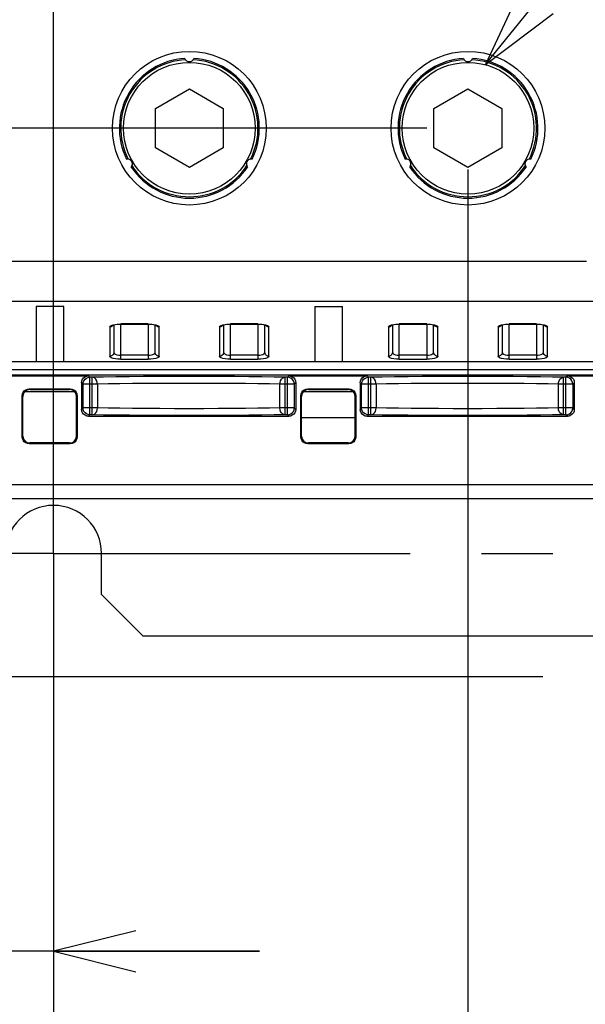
# Model space of a CAD drawing. Extents: x 28 to 410, y 32 to 287.
# Tile 61 of 78: x 282 to 296, y 147 to 171. Entities that reach past the tile are written whole.
import ezdxf

# ---------------------------------------------------------------- set-up
doc = ezdxf.new("R2010")
doc.units = 0
doc.header["$LTSCALE"] = 23.1
doc.linetypes.add('CENTER', pattern=[0.6, 0.375, -0.075, 0.075, -0.075])
doc.layers.get('0').update_dxf_attribs({"linetype": 'CONTINUOUS'})
for name, color, linetype in [('ALL_AXIS', 7, 'CONTINUOUS'), ('ALL_DIM', 7, 'CONTINUOUS'), ('ALL_FEATURES', 7, 'CONTINUOUS'), ('ALL_NOTE', 7, 'CONTINUOUS')]:
    doc.layers.add(name, color=color, linetype=linetype)
doc.dimstyles.get("Standard").update_dxf_attribs({"dimtxt": 2.5, "dimasz": 2.5, "dimexe": 1.25, "dimexo": 0.625, "dimtad": 1, "dimcen": 2.5, "dimazin": 3, "dimtfac": 1, "dimtmove": 0, "dimatfit": 3})

# ---------------------------------------------------------------- blocks, each defined once
blk = doc.blocks.new('_OPEN')
at = {"color": 0, "linetype": 'BYBLOCK'}
for p, q in [((0, 0), (-1, 0.25)), ((-1, -0.25), (0, 0)), ((-1, 0), (0, 0))]:
    blk.add_line(p, q, dxfattribs=at)
blk = doc.blocks.new('*D13')
at = {"layer": 'ALL_DIM', "color": 2, "linetype": 'CONTINUOUS'}
for p, q in [((251.154, 158.101), (251.154, 163.101)), ((251.154, 163.101), (251.154, 156.601)), ((279.802, 158.101), (250.154, 158.101)), ((251.154, 149.06), (251.154, 156.601)), ((294.687, 155.101), (250.154, 155.101)), ((251.154, 155.101), (251.154, 149.06))]:
    blk.add_line(p, q, dxfattribs=at)
at = {"layer": 'ALL_DIM', "color": 2, "linetype": 'CONTINUOUS', "xscale": 2, "yscale": 2, "zscale": 2}
for p, rotation in [((251.154, 158.101), 270), ((251.154, 155.101), 90)]:
    blk.add_blockref('_OPEN', p, dxfattribs=dict(at, rotation=rotation))
blk = doc.blocks.new('*D14')
at = {"layer": 'ALL_DIM', "color": 2, "linetype": 'CONTINUOUS'}
for p, q in [((288.369, 226.934), (250.154, 226.934)), ((251.154, 226.934), (251.154, 192.518)), ((251.154, 158.101), (251.154, 192.518)), ((279.802, 158.101), (250.154, 158.101))]:
    blk.add_line(p, q, dxfattribs=at)
at = {"layer": 'ALL_DIM', "color": 2, "linetype": 'CONTINUOUS', "xscale": 2, "yscale": 2, "zscale": 2}
for p, rotation in [((251.154, 226.934), 90), ((251.154, 158.101), 270)]:
    blk.add_blockref('_OPEN', p, dxfattribs=dict(at, rotation=rotation))
blk = doc.blocks.new('*D16')
at = {"layer": 'ALL_DIM', "color": 2, "linetype": 'CONTINUOUS'}
for p, q in [((291.869, 168.434), (256.154, 168.434)), ((257.154, 168.434), (257.154, 165.601)), ((257.154, 162.768), (257.154, 165.601)), ((275.183, 162.768), (256.154, 162.768))]:
    blk.add_line(p, q, dxfattribs=at)
at = {"layer": 'ALL_DIM', "color": 2, "linetype": 'CONTINUOUS', "xscale": 2, "yscale": 2, "zscale": 2}
for p, rotation in [((257.154, 168.434), 90), ((257.154, 162.768), 270)]:
    blk.add_blockref('_OPEN', p, dxfattribs=dict(at, rotation=rotation))
blk = doc.blocks.new('*D20')
at = {"layer": 'ALL_DIM', "color": 2, "linetype": 'CONTINUOUS'}
for p, q in [((282.802, 159.101), (282.802, 247.935)), ((292.002, 227.934), (292.002, 247.935)), ((282.802, 246.935), (269.7, 246.935)), ((269.7, 246.935), (287.402, 246.935)), ((297.002, 246.935), (287.402, 246.935)), ((292.002, 246.935), (297.002, 246.935))]:
    blk.add_line(p, q, dxfattribs=at)
at = {"layer": 'ALL_DIM', "color": 2, "linetype": 'CONTINUOUS', "xscale": 2, "yscale": 2, "zscale": 2}
blk.add_blockref('_OPEN', (282.802, 246.935), dxfattribs=at)
at = {"layer": 'ALL_DIM', "color": 2, "linetype": 'CONTINUOUS', "xscale": 2, "yscale": 2, "zscale": 2, "rotation": 180}
blk.add_blockref('_OPEN', (292.002, 246.935), dxfattribs=at)
blk = doc.blocks.new('*D21')
at = {"layer": 'ALL_DIM', "color": 2, "linetype": 'CONTINUOUS'}
for p, q in [((279.335, 167.434), (279.335, 147.434)), ((282.802, 157.101), (282.802, 147.434)), ((279.335, 148.434), (267.775, 148.434)), ((267.775, 148.434), (281.069, 148.434)), ((287.802, 148.434), (281.069, 148.434)), ((282.802, 148.434), (287.802, 148.434))]:
    blk.add_line(p, q, dxfattribs=at)
at = {"layer": 'ALL_DIM', "color": 2, "linetype": 'CONTINUOUS', "xscale": 2, "yscale": 2, "zscale": 2}
blk.add_blockref('_OPEN', (279.335, 148.434), dxfattribs=at)
at = {"layer": 'ALL_DIM', "color": 2, "linetype": 'CONTINUOUS', "xscale": 2, "yscale": 2, "zscale": 2, "rotation": 180}
blk.add_blockref('_OPEN', (282.802, 148.434), dxfattribs=at)
blk = doc.blocks.new('*D22')
at = {"layer": 'ALL_DIM', "color": 2, "linetype": 'CONTINUOUS'}
for p, q in [((279.335, 167.434), (279.335, 141.434)), ((292.869, 167.434), (292.869, 141.434)), ((279.335, 142.434), (239.843, 142.434)), ((239.843, 142.434), (286.102, 142.434)), ((297.869, 142.434), (286.102, 142.434)), ((292.869, 142.434), (297.869, 142.434))]:
    blk.add_line(p, q, dxfattribs=at)
at = {"layer": 'ALL_DIM', "color": 2, "linetype": 'CONTINUOUS', "xscale": 2, "yscale": 2, "zscale": 2}
blk.add_blockref('_OPEN', (279.335, 142.434), dxfattribs=at)
at = {"layer": 'ALL_DIM', "color": 2, "linetype": 'CONTINUOUS', "xscale": 2, "yscale": 2, "zscale": 2, "rotation": 180}
blk.add_blockref('_OPEN', (292.869, 142.434), dxfattribs=at)
blk = doc.blocks.new('*D23')
at = {"layer": 'ALL_DIM', "color": 2, "linetype": 'CONTINUOUS'}
for p, q in [((282.802, 157.101), (282.802, 129.434)), ((299.469, 149.384), (299.469, 129.434)), ((282.802, 130.434), (291.135, 130.434)), ((299.469, 130.434), (291.135, 130.434))]:
    blk.add_line(p, q, dxfattribs=at)
at = {"layer": 'ALL_DIM', "color": 2, "linetype": 'CONTINUOUS', "xscale": 2, "yscale": 2, "zscale": 2, "rotation": 180}
blk.add_blockref('_OPEN', (282.802, 130.434), dxfattribs=at)
at = {"layer": 'ALL_DIM', "color": 2, "linetype": 'CONTINUOUS', "xscale": 2, "yscale": 2, "zscale": 2}
blk.add_blockref('_OPEN', (299.469, 130.434), dxfattribs=at)
blk = doc.blocks.new('*D25')
at = {"layer": 'ALL_DIM', "color": 2, "linetype": 'CONTINUOUS'}
for p, q in [((300.502, 169.101), (300.502, 135.434)), ((282.802, 157.101), (282.802, 135.434)), ((282.802, 136.434), (291.652, 136.434)), ((300.502, 136.434), (291.652, 136.434))]:
    blk.add_line(p, q, dxfattribs=at)
at = {"layer": 'ALL_DIM', "color": 2, "linetype": 'CONTINUOUS', "xscale": 2, "yscale": 2, "zscale": 2, "rotation": 180}
blk.add_blockref('_OPEN', (282.802, 136.434), dxfattribs=at)
at = {"layer": 'ALL_DIM', "color": 2, "linetype": 'CONTINUOUS', "xscale": 2, "yscale": 2, "zscale": 2}
blk.add_blockref('_OPEN', (300.502, 136.434), dxfattribs=at)
blk = doc.blocks.new('*D26')
at = {"layer": 'ALL_DIM', "color": 2, "linetype": 'CONTINUOUS'}
for p, q in [((300.502, 169.101), (300.502, 135.434)), ((309.002, 169.101), (309.002, 135.434)), ((300.502, 136.434), (295.502, 136.434)), ((295.502, 136.434), (304.752, 136.434)), ((321.555, 136.434), (304.752, 136.434)), ((309.002, 136.434), (321.555, 136.434))]:
    blk.add_line(p, q, dxfattribs=at)
at = {"layer": 'ALL_DIM', "color": 2, "linetype": 'CONTINUOUS', "xscale": 2, "yscale": 2, "zscale": 2}
blk.add_blockref('_OPEN', (300.502, 136.434), dxfattribs=at)
at = {"layer": 'ALL_DIM', "color": 2, "linetype": 'CONTINUOUS', "xscale": 2, "yscale": 2, "zscale": 2, "rotation": 180}
blk.add_blockref('_OPEN', (309.002, 136.434), dxfattribs=at)
blk = doc.blocks.new('*D27')
at = {"layer": 'ALL_DIM', "color": 2, "linetype": 'CONTINUOUS'}
for p, q in [((316.135, 167.434), (316.135, 141.652)), ((282.802, 157.101), (282.802, 123.434)), ((316.135, 135.285), (316.135, 123.434)), ((282.802, 124.434), (299.469, 124.434)), ((316.135, 124.434), (299.469, 124.434))]:
    blk.add_line(p, q, dxfattribs=at)
at = {"layer": 'ALL_DIM', "color": 2, "linetype": 'CONTINUOUS', "xscale": 2, "yscale": 2, "zscale": 2, "rotation": 180}
blk.add_blockref('_OPEN', (282.802, 124.434), dxfattribs=at)
at = {"layer": 'ALL_DIM', "color": 2, "linetype": 'CONTINUOUS', "xscale": 2, "yscale": 2, "zscale": 2}
blk.add_blockref('_OPEN', (316.135, 124.434), dxfattribs=at)
blk = doc.blocks.new('*D29')
at = {"layer": 'ALL_DIM', "color": 2, "linetype": 'CONTINUOUS'}
for p, q in [((329.402, 167.434), (329.402, 117.434)), ((282.802, 157.101), (282.802, 117.434)), ((282.802, 118.434), (306.102, 118.434)), ((329.402, 118.434), (306.102, 118.434))]:
    blk.add_line(p, q, dxfattribs=at)
at = {"layer": 'ALL_DIM', "color": 2, "linetype": 'CONTINUOUS', "xscale": 2, "yscale": 2, "zscale": 2, "rotation": 180}
blk.add_blockref('_OPEN', (282.802, 118.434), dxfattribs=at)
at = {"layer": 'ALL_DIM', "color": 2, "linetype": 'CONTINUOUS', "xscale": 2, "yscale": 2, "zscale": 2}
blk.add_blockref('_OPEN', (329.402, 118.434), dxfattribs=at)

msp = doc.modelspace()

# ---------------------------------------------------------------- linework, layer by layer
at = {"color": 3, "linetype": 'CONTINUOUS'}
msp.add_arc((282.802, 158.101), 1.167, 0, 180, dxfattribs=at)
at = {"layer": 'ALL_AXIS', "color": 7, "linetype": 'CONTINUOUS'}
msp.add_line((288.828, 161.401), (290.126, 161.401), dxfattribs=at)
at = {"layer": 'ALL_AXIS', "color": 7, "linetype": 'CENTER'}
for q in [(282.802, 160.101), (280.802, 158.101), (337.468, 158.101), (282.802, 156.101)]:
    msp.add_line((282.802, 158.101), q, dxfattribs=at)
at = {"layer": 'ALL_FEATURES', "color": 7, "linetype": 'CONTINUOUS'}
for p, q in [((285.276, 168.911), (286.102, 169.388)), ((286.102, 169.388), (286.927, 168.911)), ((292.043, 168.911), (292.869, 169.388)), ((292.869, 169.388), (293.694, 168.911)), ((285.276, 167.958), (285.276, 168.911)), ((286.927, 168.911), (286.927, 167.958)), ((292.043, 167.958), (292.043, 168.911)), ((293.694, 168.911), (293.694, 167.958)), ((286.102, 167.481), (285.276, 167.958)), ((286.927, 167.958), (286.102, 167.481)), ((292.869, 167.481), (292.043, 167.958)), ((293.694, 167.958), (292.869, 167.481)), ((282.385, 164.101), (282.385, 162.768)), ((283.052, 164.101), (282.385, 164.101)), ((283.052, 162.768), (283.052, 164.101)), ((289.152, 164.101), (289.819, 164.101)), ((289.152, 164.101), (289.152, 162.768)), ((289.819, 162.768), (289.819, 164.101)), ((284.269, 163.655), (284.269, 162.987)), ((284.435, 163.673), (285.102, 163.673)), ((285.102, 163.673), (285.148, 163.672)), ((285.269, 162.987), (285.269, 163.655)), ((286.935, 163.655), (286.935, 162.987)), ((287.102, 163.673), (287.769, 163.673)), ((287.769, 163.673), (287.815, 163.672)), ((287.935, 162.987), (287.935, 163.655)), ((291.035, 163.655), (291.035, 162.987)), ((291.202, 163.673), (291.869, 163.673)), ((291.869, 163.673), (291.915, 163.672)), ((292.035, 162.987), (292.035, 163.655)), ((293.702, 163.655), (293.702, 162.987)), ((293.869, 163.673), (294.535, 163.673)), ((294.535, 163.673), (294.581, 163.672)), ((294.702, 162.987), (294.702, 163.655)), ((271.302, 162.768), (350.969, 162.768)), ((350.274, 162.434), (271.996, 162.434)), ((281.752, 162.417), (283.652, 162.417)), ((283.485, 162.25), (283.485, 161.601)), ((288.519, 162.417), (290.419, 162.417)), ((288.685, 162.25), (288.685, 161.601)), ((290.252, 162.25), (290.252, 161.601)), ((295.285, 162.417), (297.669, 162.417)), ((295.452, 162.25), (295.452, 161.601)), ((282.109, 162.034), (283.311, 162.034)), ((282.21, 162.101), (283.21, 162.101)), ((282.228, 162.084), (283.193, 162.084)), ((288.876, 162.034), (290.078, 162.034)), ((288.977, 162.101), (289.977, 162.101)), ((288.994, 162.084), (289.959, 162.084)), ((282.044, 160.934), (282.044, 161.934)), ((282.061, 160.952), (282.061, 161.917)), ((283.359, 160.952), (283.359, 161.917)), ((283.377, 161.934), (283.377, 160.934)), ((288.81, 160.934), (288.81, 161.934)), ((288.828, 160.952), (288.828, 161.917)), ((290.126, 160.952), (290.126, 161.917)), ((290.144, 161.934), (290.144, 160.934)), ((283.652, 161.434), (288.519, 161.434)), ((290.419, 161.434), (295.285, 161.434)), ((283.193, 160.785), (282.228, 160.785)), ((289.959, 160.785), (288.994, 160.785)), ((283.21, 160.768), (282.21, 160.768)), ((289.977, 160.768), (288.977, 160.768)), ((268.635, 159.434), (353.635, 159.434))]:
    msp.add_line(p, q, dxfattribs=at)
at = {"layer": 'ALL_FEATURES', "color": 9, "linetype": 'CONTINUOUS'}
for p, q in [((295.752, 165.196), (276.149, 165.196)), ((276.157, 164.23), (296.237, 164.23)), ((284.248, 163.656), (284.304, 163.667)), ((284.435, 162.819), (284.435, 163.677)), ((285.102, 163.677), (284.435, 163.677)), ((285.102, 163.677), (285.102, 162.819)), ((285.233, 163.667), (285.289, 163.656)), ((286.915, 163.656), (286.97, 163.667)), ((287.769, 163.677), (287.102, 163.677)), ((287.102, 162.819), (287.102, 163.677)), ((287.769, 163.677), (287.769, 162.819)), ((287.9, 163.667), (287.955, 163.656)), ((291.015, 163.656), (291.07, 163.667)), ((291.869, 163.677), (291.202, 163.677)), ((291.202, 162.819), (291.202, 163.677)), ((291.869, 163.677), (291.869, 162.819)), ((292, 163.667), (292.055, 163.656)), ((293.682, 163.656), (293.737, 163.667)), ((294.535, 163.677), (293.869, 163.677)), ((293.869, 162.819), (293.869, 163.677)), ((294.535, 163.677), (294.535, 162.819)), ((294.667, 163.667), (294.722, 163.656)), ((284.169, 163.605), (284.169, 162.891)), ((285.369, 162.891), (285.369, 163.605)), ((286.835, 163.605), (286.835, 162.891)), ((288.035, 162.891), (288.035, 163.605)), ((290.935, 163.605), (290.935, 162.891)), ((292.135, 162.891), (292.135, 163.605)), ((293.602, 163.605), (293.602, 162.891)), ((294.802, 162.891), (294.802, 163.605)), ((285.102, 162.916), (284.435, 162.916)), ((284.435, 162.819), (285.102, 162.819)), ((287.769, 162.916), (287.102, 162.916)), ((287.102, 162.819), (287.769, 162.819)), ((291.869, 162.916), (291.202, 162.916)), ((291.202, 162.819), (291.869, 162.819)), ((294.535, 162.916), (293.869, 162.916)), ((293.869, 162.819), (294.535, 162.819)), ((283.52, 162.215), (283.485, 162.25)), ((283.52, 161.636), (283.52, 162.215)), ((283.871, 162.215), (283.52, 162.215)), ((283.687, 162.382), (283.652, 162.417)), ((283.687, 161.469), (283.687, 162.382)), ((283.745, 162.382), (283.687, 162.382)), ((283.745, 161.469), (283.745, 162.382)), ((283.871, 162.215), (283.871, 161.636)), ((288.65, 162.215), (288.299, 162.215)), ((288.299, 161.636), (288.299, 162.215)), ((288.484, 162.382), (288.425, 162.382)), ((288.425, 161.469), (288.425, 162.382)), ((288.519, 162.417), (288.484, 162.382)), ((288.484, 161.469), (288.484, 162.382)), ((288.685, 162.25), (288.65, 162.215)), ((288.65, 162.215), (288.65, 161.636)), ((290.287, 162.215), (290.252, 162.25)), ((290.638, 162.215), (290.287, 162.215)), ((290.287, 161.636), (290.287, 162.215)), ((290.453, 162.382), (290.419, 162.417)), ((290.512, 162.382), (290.453, 162.382)), ((290.453, 161.469), (290.453, 162.382)), ((290.512, 161.469), (290.512, 162.382)), ((290.638, 162.215), (290.638, 161.636)), ((295.417, 162.215), (295.066, 162.215)), ((295.066, 161.636), (295.066, 162.215)), ((295.25, 162.382), (295.192, 162.382)), ((295.192, 161.469), (295.192, 162.382)), ((295.285, 162.417), (295.25, 162.382)), ((295.25, 161.469), (295.25, 162.382)), ((295.452, 162.25), (295.417, 162.215)), ((295.417, 162.215), (295.417, 161.636)), ((282.228, 162.084), (282.21, 162.101)), ((283.193, 162.084), (283.21, 162.101)), ((288.994, 162.084), (288.977, 162.101)), ((289.959, 162.084), (289.977, 162.101)), ((282.061, 161.917), (282.044, 161.934)), ((283.359, 161.917), (283.377, 161.934)), ((288.828, 161.917), (288.81, 161.934)), ((290.126, 161.917), (290.144, 161.934)), ((283.52, 161.636), (283.485, 161.601)), ((283.871, 161.636), (283.52, 161.636)), ((288.65, 161.636), (288.299, 161.636)), ((288.685, 161.601), (288.65, 161.636)), ((290.287, 161.636), (290.252, 161.601)), ((290.638, 161.636), (290.287, 161.636)), ((295.417, 161.636), (295.066, 161.636)), ((295.452, 161.601), (295.417, 161.636)), ((283.687, 161.469), (283.652, 161.434)), ((283.745, 161.469), (283.687, 161.469)), ((288.484, 161.469), (288.425, 161.469)), ((288.519, 161.434), (288.484, 161.469)), ((290.453, 161.469), (290.419, 161.434)), ((290.512, 161.469), (290.453, 161.469)), ((295.25, 161.469), (295.192, 161.469)), ((295.285, 161.434), (295.25, 161.469)), ((282.061, 160.952), (282.044, 160.934)), ((282.228, 160.785), (282.21, 160.768)), ((283.193, 160.785), (283.21, 160.768)), ((283.359, 160.952), (283.377, 160.934)), ((288.828, 160.952), (288.81, 160.934)), ((288.994, 160.785), (288.977, 160.768)), ((289.959, 160.785), (289.977, 160.768)), ((290.126, 160.952), (290.144, 160.934)), ((347.338, 159.768), (274.932, 159.768))]:
    msp.add_line(p, q, dxfattribs=at)
at = {"layer": 'ALL_FEATURES', "color": 3, "linetype": 'CONTINUOUS'}
for p, q in [((278.602, 162.568), (298.935, 162.568)), ((283.969, 157.101), (283.969, 158.101)), ((283.969, 157.101), (284.969, 156.101)), ((284.969, 156.101), (296.135, 156.101))]:
    msp.add_line(p, q, dxfattribs=at)
at = {"layer": 'ALL_FEATURES', "color": 9, "linetype": 'CONTINUOUS'}
for points in [[(284.169, 163.605), (284.178, 163.624), (284.206, 163.642), (284.248, 163.656)], [(284.252, 163.649), (284.249, 163.645), (284.227, 163.624)], [(284.304, 163.667), (284.367, 163.674), (284.435, 163.677)], [(285.102, 163.677), (285.17, 163.674), (285.233, 163.667)], [(285.369, 163.605), (285.338, 163.61), (285.31, 163.624), (285.288, 163.645), (285.285, 163.649)], [(285.289, 163.656), (285.332, 163.642), (285.359, 163.624), (285.369, 163.605)], [(286.835, 163.605), (286.845, 163.624), (286.872, 163.642), (286.915, 163.656)], [(286.918, 163.649), (286.916, 163.645), (286.894, 163.624)], [(286.97, 163.667), (287.034, 163.674), (287.102, 163.677)], [(287.769, 163.677), (287.836, 163.674), (287.9, 163.667)], [(288.035, 163.605), (288.004, 163.61), (287.976, 163.624), (287.954, 163.645), (287.952, 163.649)], [(287.955, 163.656), (287.998, 163.642), (288.026, 163.624), (288.035, 163.605)], [(290.935, 163.605), (290.945, 163.624), (290.972, 163.642), (291.015, 163.656)], [(290.935, 163.605), (290.965, 163.61), (290.994, 163.623), (291.016, 163.645), (291.018, 163.649)], [(291.07, 163.667), (291.134, 163.674), (291.202, 163.677)], [(291.869, 163.677), (291.936, 163.674), (292, 163.667)], [(292.135, 163.605), (292.104, 163.61), (292.076, 163.624), (292.054, 163.645), (292.052, 163.649)], [(292.055, 163.656), (292.098, 163.642), (292.126, 163.624), (292.135, 163.605)], [(293.602, 163.605), (293.611, 163.624), (293.639, 163.642), (293.682, 163.656)], [(293.685, 163.649), (293.683, 163.645), (293.661, 163.624)], [(293.737, 163.667), (293.801, 163.674), (293.869, 163.677)], [(294.535, 163.677), (294.603, 163.674), (294.667, 163.667)], [(294.802, 163.605), (294.771, 163.61), (294.743, 163.624), (294.721, 163.645), (294.719, 163.649)], [(294.722, 163.656), (294.765, 163.642), (294.792, 163.624), (294.802, 163.605)], [(284.227, 163.624), (284.199, 163.61), (284.169, 163.605)], [(286.894, 163.624), (286.866, 163.61), (286.835, 163.605)], [(293.661, 163.624), (293.633, 163.61), (293.602, 163.605)], [(284.269, 162.987), (284.264, 162.958), (284.25, 162.931), (284.227, 162.909), (284.198, 162.895), (284.169, 162.891)], [(284.269, 162.988), (284.277, 162.965), (284.303, 162.944), (284.34, 162.929), (284.386, 162.919), (284.435, 162.916)], [(285.102, 162.916), (285.143, 162.918), (285.183, 162.925), (285.217, 162.936), (285.244, 162.95), (285.262, 162.968), (285.269, 162.987)], [(285.369, 162.891), (285.339, 162.895), (285.31, 162.909), (285.287, 162.931), (285.273, 162.958), (285.269, 162.987)], [(286.935, 162.987), (286.931, 162.958), (286.916, 162.931), (286.894, 162.909), (286.865, 162.895), (286.835, 162.891)], [(286.935, 162.987), (286.944, 162.964), (286.969, 162.944), (287.007, 162.929), (287.053, 162.919), (287.102, 162.916)], [(287.769, 162.916), (287.81, 162.918), (287.85, 162.925), (287.883, 162.936), (287.911, 162.951), (287.929, 162.968), (287.935, 162.988)], [(288.035, 162.891), (288.005, 162.895), (287.977, 162.909), (287.954, 162.931), (287.94, 162.958), (287.935, 162.987)], [(291.035, 162.987), (291.031, 162.958), (291.016, 162.931), (290.994, 162.909), (290.965, 162.895), (290.935, 162.891)], [(291.035, 162.988), (291.044, 162.965), (291.069, 162.944), (291.107, 162.929), (291.153, 162.919), (291.202, 162.916)], [(291.869, 162.916), (291.91, 162.918), (291.95, 162.925), (291.983, 162.936), (292.011, 162.951), (292.029, 162.968), (292.035, 162.988)], [(292.135, 162.891), (292.105, 162.895), (292.077, 162.909), (292.054, 162.931), (292.04, 162.958), (292.035, 162.987)], [(293.702, 162.987), (293.697, 162.958), (293.683, 162.931), (293.66, 162.909), (293.632, 162.895), (293.602, 162.891)], [(293.702, 162.988), (293.711, 162.965), (293.736, 162.944), (293.773, 162.929), (293.819, 162.919), (293.869, 162.916)], [(294.535, 162.916), (294.577, 162.918), (294.616, 162.925), (294.65, 162.936), (294.678, 162.951), (294.696, 162.968), (294.702, 162.988)], [(294.802, 162.891), (294.772, 162.895), (294.743, 162.909), (294.721, 162.931), (294.706, 162.958), (294.702, 162.987)], [(284.435, 162.819), (284.368, 162.822), (284.304, 162.828), (284.249, 162.84), (284.206, 162.855), (284.178, 162.872), (284.169, 162.891)], [(285.369, 162.891), (285.359, 162.872), (285.331, 162.855), (285.288, 162.84), (285.233, 162.828), (285.169, 162.822), (285.102, 162.819)], [(287.102, 162.819), (287.035, 162.822), (286.971, 162.828), (286.915, 162.84), (286.872, 162.855), (286.845, 162.872), (286.835, 162.891)], [(288.035, 162.891), (288.026, 162.872), (287.998, 162.855), (287.955, 162.84), (287.899, 162.828), (287.835, 162.822), (287.769, 162.819)], [(291.202, 162.819), (291.135, 162.822), (291.071, 162.828), (291.015, 162.84), (290.972, 162.855), (290.945, 162.872), (290.935, 162.891)], [(292.135, 162.891), (292.126, 162.872), (292.098, 162.855), (292.055, 162.84), (291.999, 162.828), (291.935, 162.822), (291.869, 162.819)], [(293.869, 162.819), (293.802, 162.822), (293.737, 162.828), (293.682, 162.84), (293.639, 162.855), (293.612, 162.872), (293.602, 162.891)], [(294.802, 162.891), (294.792, 162.872), (294.765, 162.855), (294.722, 162.84), (294.666, 162.828), (294.602, 162.822), (294.535, 162.819)], [(283.52, 162.215), (283.526, 162.258), (283.542, 162.298), (283.569, 162.333), (283.603, 162.359), (283.644, 162.376), (283.687, 162.382)], [(288.425, 162.382), (288.159, 162.387), (287.865, 162.391), (287.543, 162.394), (287.2, 162.397), (286.842, 162.399), (286.472, 162.4), (286.096, 162.4), (285.721, 162.4), (285.351, 162.399), (284.991, 162.397), (284.647, 162.394), (284.32, 162.391), (284.016, 162.387), (283.745, 162.382)], [(283.871, 162.215), (283.866, 162.258), (283.854, 162.298), (283.834, 162.332), (283.808, 162.359), (283.778, 162.376), (283.745, 162.382)], [(288.299, 162.215), (288.047, 162.22), (287.769, 162.224), (287.465, 162.227), (287.14, 162.23), (286.801, 162.232), (286.451, 162.233), (286.096, 162.234), (285.74, 162.233), (285.39, 162.232), (285.05, 162.23), (284.724, 162.228), (284.415, 162.224), (284.127, 162.22), (283.871, 162.215)], [(288.299, 162.215), (288.304, 162.258), (288.317, 162.298), (288.337, 162.332), (288.363, 162.359), (288.393, 162.376), (288.425, 162.382)], [(288.65, 162.215), (288.645, 162.258), (288.628, 162.298), (288.602, 162.333), (288.567, 162.359), (288.527, 162.376), (288.484, 162.382)], [(290.287, 162.215), (290.292, 162.258), (290.309, 162.298), (290.335, 162.333), (290.37, 162.359), (290.41, 162.376), (290.453, 162.382)], [(295.192, 162.382), (294.926, 162.387), (294.631, 162.391), (294.31, 162.394), (293.967, 162.397), (293.608, 162.399), (293.239, 162.4), (292.863, 162.4), (292.487, 162.4), (292.117, 162.399), (291.757, 162.397), (291.413, 162.394), (291.086, 162.391), (290.783, 162.387), (290.512, 162.382)], [(290.638, 162.215), (290.633, 162.258), (290.62, 162.298), (290.6, 162.332), (290.574, 162.359), (290.544, 162.376), (290.512, 162.382)], [(295.066, 162.215), (294.814, 162.22), (294.536, 162.224), (294.231, 162.227), (293.907, 162.23), (293.568, 162.232), (293.218, 162.233), (292.862, 162.234), (292.507, 162.233), (292.157, 162.232), (291.816, 162.23), (291.491, 162.228), (291.181, 162.224), (290.894, 162.22), (290.638, 162.215)], [(295.066, 162.215), (295.071, 162.258), (295.083, 162.298), (295.103, 162.332), (295.129, 162.359), (295.16, 162.376), (295.192, 162.382)], [(295.417, 162.215), (295.411, 162.258), (295.395, 162.298), (295.368, 162.333), (295.334, 162.359), (295.293, 162.376), (295.25, 162.382)], [(283.687, 161.469), (283.644, 161.475), (283.603, 161.492), (283.569, 161.518), (283.542, 161.553), (283.526, 161.593), (283.52, 161.636)], [(283.745, 161.469), (283.778, 161.475), (283.808, 161.492), (283.834, 161.519), (283.854, 161.553), (283.866, 161.593), (283.871, 161.636)], [(288.299, 161.636), (288.048, 161.631), (287.769, 161.627), (287.464, 161.624), (287.14, 161.621), (286.8, 161.619), (286.45, 161.618), (286.094, 161.617), (285.739, 161.618), (285.388, 161.619), (285.048, 161.621), (284.722, 161.623), (284.413, 161.627), (284.126, 161.631), (283.871, 161.636)], [(288.425, 161.469), (288.393, 161.475), (288.363, 161.492), (288.337, 161.519), (288.317, 161.553), (288.304, 161.593), (288.299, 161.636)], [(288.484, 161.469), (288.527, 161.475), (288.567, 161.492), (288.602, 161.518), (288.628, 161.553), (288.645, 161.593), (288.65, 161.636)], [(290.453, 161.469), (290.41, 161.475), (290.37, 161.492), (290.335, 161.518), (290.309, 161.553), (290.292, 161.593), (290.287, 161.636)], [(290.512, 161.469), (290.544, 161.475), (290.574, 161.492), (290.6, 161.519), (290.62, 161.553), (290.633, 161.593), (290.638, 161.636)], [(295.066, 161.636), (294.814, 161.631), (294.536, 161.627), (294.231, 161.624), (293.907, 161.621), (293.567, 161.619), (293.217, 161.618), (292.861, 161.617), (292.506, 161.618), (292.155, 161.619), (291.814, 161.621), (291.488, 161.623), (291.179, 161.627), (290.893, 161.631), (290.638, 161.636)], [(295.192, 161.469), (295.16, 161.475), (295.129, 161.492), (295.103, 161.519), (295.083, 161.553), (295.071, 161.593), (295.066, 161.636)], [(295.25, 161.469), (295.293, 161.475), (295.334, 161.492), (295.368, 161.518), (295.395, 161.553), (295.411, 161.593), (295.417, 161.636)], [(288.425, 161.469), (288.159, 161.465), (287.865, 161.46), (287.543, 161.457), (287.2, 161.454), (286.841, 161.452), (286.471, 161.451), (286.095, 161.451), (285.719, 161.451), (285.349, 161.452), (284.989, 161.454), (284.644, 161.457), (284.318, 161.46), (284.015, 161.464), (283.745, 161.469)], [(295.192, 161.469), (294.926, 161.465), (294.631, 161.46), (294.309, 161.457), (293.966, 161.454), (293.608, 161.452), (293.238, 161.451), (292.862, 161.451), (292.486, 161.451), (292.116, 161.452), (291.755, 161.454), (291.411, 161.457), (291.084, 161.46), (290.782, 161.464), (290.512, 161.469)]]:
    msp.add_lwpolyline(points, dxfattribs=at)
at = {"layer": 'ALL_FEATURES', "color": 7, "linetype": 'CONTINUOUS'}
for points in [[(284.244, 163.645), (284.244, 163.646), (284.254, 163.65), (284.275, 163.656), (284.306, 163.663), (284.347, 163.669), (284.395, 163.673), (284.435, 163.673)], [(285.148, 163.672), (285.194, 163.668), (285.233, 163.663), (285.263, 163.656), (285.284, 163.65), (285.289, 163.648)], [(286.91, 163.645), (286.911, 163.646), (286.92, 163.65), (286.941, 163.656), (286.973, 163.663), (287.014, 163.669), (287.062, 163.673), (287.102, 163.673)], [(287.815, 163.672), (287.861, 163.668), (287.9, 163.663), (287.93, 163.656), (287.95, 163.65), (287.956, 163.648)], [(291.01, 163.645), (291.011, 163.646), (291.02, 163.65), (291.041, 163.656), (291.073, 163.663), (291.114, 163.669), (291.162, 163.673), (291.202, 163.673)], [(291.915, 163.672), (291.961, 163.668), (292, 163.663), (292.03, 163.656), (292.05, 163.65), (292.056, 163.648)], [(293.677, 163.645), (293.677, 163.646), (293.687, 163.65), (293.708, 163.656), (293.739, 163.663), (293.78, 163.669), (293.829, 163.673), (293.869, 163.673)], [(294.581, 163.672), (294.627, 163.668), (294.666, 163.663), (294.697, 163.656), (294.717, 163.65), (294.722, 163.648)], [(283.485, 162.25), (283.491, 162.293), (283.508, 162.334), (283.534, 162.368), (283.569, 162.395), (283.609, 162.411), (283.652, 162.417)], [(288.519, 162.417), (288.562, 162.411), (288.602, 162.395), (288.636, 162.368), (288.663, 162.334), (288.68, 162.293), (288.685, 162.25)], [(290.252, 162.25), (290.258, 162.293), (290.274, 162.334), (290.301, 162.368), (290.335, 162.395), (290.375, 162.411), (290.419, 162.417)], [(295.285, 162.417), (295.328, 162.411), (295.369, 162.395), (295.403, 162.368), (295.43, 162.334), (295.446, 162.293), (295.452, 162.25)], [(282.044, 161.934), (282.049, 161.977), (282.066, 162.018), (282.092, 162.052), (282.127, 162.079), (282.167, 162.095), (282.21, 162.101)], [(282.228, 162.084), (282.184, 162.078), (282.144, 162.061), (282.11, 162.035), (282.083, 162), (282.067, 161.96), (282.061, 161.917)], [(283.359, 161.917), (283.354, 161.96), (283.337, 162), (283.311, 162.035), (283.276, 162.061), (283.236, 162.078), (283.193, 162.084)], [(283.21, 162.101), (283.253, 162.095), (283.294, 162.079), (283.328, 162.052), (283.355, 162.018), (283.371, 161.977), (283.377, 161.934)], [(288.81, 161.934), (288.816, 161.977), (288.833, 162.018), (288.859, 162.052), (288.894, 162.079), (288.934, 162.095), (288.977, 162.101)], [(288.994, 162.084), (288.951, 162.078), (288.911, 162.061), (288.876, 162.035), (288.85, 162), (288.833, 161.96), (288.828, 161.917)], [(290.126, 161.917), (290.12, 161.96), (290.104, 162), (290.077, 162.035), (290.043, 162.061), (290.003, 162.078), (289.959, 162.084)], [(289.977, 162.101), (290.02, 162.095), (290.06, 162.079), (290.095, 162.052), (290.121, 162.018), (290.138, 161.977), (290.144, 161.934)], [(283.652, 161.434), (283.609, 161.44), (283.569, 161.457), (283.534, 161.483), (283.508, 161.518), (283.491, 161.558), (283.485, 161.601)], [(288.685, 161.601), (288.68, 161.558), (288.663, 161.518), (288.636, 161.483), (288.602, 161.457), (288.562, 161.44), (288.519, 161.434)], [(290.419, 161.434), (290.375, 161.44), (290.335, 161.457), (290.301, 161.483), (290.274, 161.518), (290.258, 161.558), (290.252, 161.601)], [(295.452, 161.601), (295.446, 161.558), (295.43, 161.518), (295.403, 161.483), (295.369, 161.457), (295.328, 161.44), (295.285, 161.434)], [(282.21, 160.768), (282.167, 160.773), (282.127, 160.79), (282.092, 160.816), (282.066, 160.851), (282.049, 160.891), (282.044, 160.934)], [(282.061, 160.952), (282.067, 160.909), (282.083, 160.868), (282.11, 160.834), (282.144, 160.807), (282.184, 160.791), (282.228, 160.785)], [(283.193, 160.785), (283.236, 160.791), (283.276, 160.807), (283.311, 160.834), (283.337, 160.868), (283.354, 160.909), (283.359, 160.952)], [(283.377, 160.934), (283.371, 160.891), (283.355, 160.851), (283.328, 160.816), (283.294, 160.79), (283.253, 160.773), (283.21, 160.768)], [(288.977, 160.768), (288.934, 160.773), (288.894, 160.79), (288.859, 160.816), (288.833, 160.851), (288.816, 160.891), (288.81, 160.934)], [(288.828, 160.952), (288.833, 160.909), (288.85, 160.868), (288.876, 160.834), (288.911, 160.807), (288.951, 160.791), (288.994, 160.785)], [(289.959, 160.785), (290.003, 160.791), (290.043, 160.807), (290.077, 160.834), (290.104, 160.868), (290.12, 160.909), (290.126, 160.952)], [(290.144, 160.934), (290.138, 160.891), (290.121, 160.851), (290.095, 160.816), (290.06, 160.79), (290.02, 160.773), (289.977, 160.768)]]:
    msp.add_lwpolyline(points, dxfattribs=at)
for centre in [(286.102, 168.434), (292.869, 168.434)]:
    msp.add_circle(centre, 1.867, dxfattribs=at)
at = {"layer": 'ALL_FEATURES', "color": 9, "linetype": 'CONTINUOUS'}
for centre in [(286.102, 168.434), (292.869, 168.434)]:
    msp.add_circle(centre, 1.6, dxfattribs=at)
at = {"layer": 'ALL_FEATURES', "color": 7, "linetype": 'CONTINUOUS'}
for centre, radius, start, end in [((286.102, 168.434), 1.7, 93.7324, 206.2676), ((286.102, 170.168), 0.117, 198.4587, 341.5413), ((286.102, 168.434), 1.7, 333.7324, 86.2676), ((292.869, 168.434), 1.7, 93.7324, 206.2676), ((292.869, 170.168), 0.117, 198.4587, 341.5413), ((292.869, 168.434), 1.7, 333.7324, 86.2676), ((286.102, 168.434), 1.667, 93.0917, 206.9389), ((286.102, 168.434), 1.667, 333.1007, 86.9085), ((292.869, 168.434), 1.667, 93.0917, 206.9389), ((292.869, 168.434), 1.667, 333.1007, 86.9085), ((284.601, 167.568), 0.117, 318.4587, 101.5413), ((286.102, 168.434), 1.7, 213.7324, 326.2676), ((286.102, 168.434), 1.667, 213.0615, 326.9331), ((287.603, 167.568), 0.117, 78.4587, 221.5413), ((291.367, 167.568), 0.117, 318.4587, 101.5413), ((292.869, 168.434), 1.7, 213.7324, 326.2676), ((292.869, 168.434), 1.667, 213.0615, 326.9331), ((294.37, 167.568), 0.117, 78.4587, 221.5413)]:
    msp.add_arc(centre, radius, start, end, dxfattribs=at)
at = {"layer": 'ALL_NOTE', "color": 2, "linetype": 'CONTINUOUS'}
msp.add_line((293.291, 169.978), (339.366, 226.845), dxfattribs=at)
msp.add_lwpolyline([(294.161, 171.846), (293.291, 169.978), (294.938, 171.217)], dxfattribs=at)

# ---------------------------------------------------------------- dimensions: what is measured, and where the dimension line sits
at = {"layer": 'ALL_DIM', "color": 2, "linetype": 'CONTINUOUS'}
for base, p1, p2, picture, middle in [((292.002, 246.935), (282.802, 158.101), (292.002, 226.934), '*D20', (269.7, 246.935)), ((300.502, 136.434), (282.802, 158.101), (300.502, 170.101), '*D25', (286.148, 136.434)), ((309.002, 136.434), (300.502, 170.101), (309.002, 170.101), '*D26', (310.547, 136.434)), ((292.869, 142.434), (279.335, 168.434), (292.869, 168.434), '*D22', (239.843, 142.434)), ((316.135, 124.434), (282.802, 158.101), (316.135, 168.434), '*D27', (295.341, 124.434)), ((329.402, 118.434), (282.802, 158.101), (329.402, 168.434), '*D29', (299.222, 118.434)), ((299.469, 130.434), (282.802, 158.101), (299.469, 150.384), '*D23', (288.383, 130.434))]:
    dim = msp.add_linear_dim(base=base, p1=p1, p2=p2, dimstyle='Standard', dxfattribs=at)
    dim.commit()
    dim.dimension.update_dxf_attribs({"geometry": picture, "text_midpoint": middle, "dimtype": 128})
for base, p1, p2, angle, picture, middle in [((251.154, 226.934), (280.802, 158.101), (289.369, 226.934), 90, '*D14', (251.154, 185.638)), ((257.154, 168.434), (276.183, 162.768), (292.869, 168.434), 90, '*D16', (257.154, 162.849)), ((279.335, 148.434), (282.802, 158.101), (279.335, 168.434), 180, '*D21', (267.775, 148.434)), ((251.154, 155.101), (280.802, 158.101), (295.687, 155.101), 270, '*D13', (251.154, 149.06))]:
    dim = msp.add_linear_dim(base=base, p1=p1, p2=p2, angle=angle, dimstyle='Standard', dxfattribs=at)
    dim.commit()
    dim.dimension.update_dxf_attribs({"geometry": picture, "text_midpoint": middle, "dimtype": 128})

doc.saveas('drawing.dxf')
